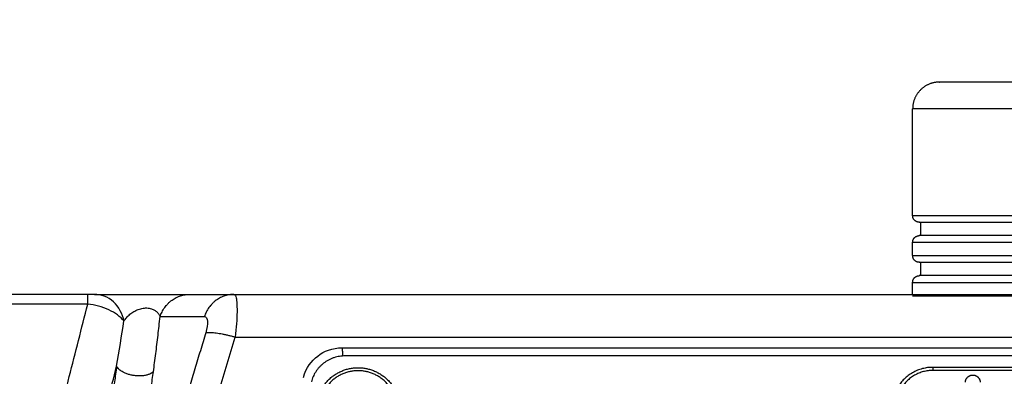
# Model space of a CAD drawing. Header units: millimetres. Extents: x 4946 to 6276, y -4769 to -3439.
# Tile 152 of 195: x 5990 to 6064, y -3729 to -3702. Entities that reach past the tile are written whole.
import ezdxf

# ---------------------------------------------------------------- set-up
doc = ezdxf.new("R2010")
doc.units = ezdxf.units.MM
doc.layers.add('ROXX_NEOmini_FIXTURE', color=7, linetype='Continuous', true_color=0x000000)
doc.dimstyles.get("Standard").update_dxf_attribs({"dimscale": 10, "dimtxt": 2.5, "dimasz": 3, "dimexe": 1, "dimexo": 0.5, "dimgap": 0.8, "dimtad": 1, "dimtoh": 1, "dimdec": 1, "dimzin": 1, "dimdsep": 46, "dimtxsty": 'Standard', "dimblk": 'OPEN90', "dimcen": 2.5, "dimadec": 1, "dimazin": 1, "dimtfac": 1, "dimtdec": 4, "dimtix": 1, "dimtofl": 0, "dimtmove": 1, "dimatfit": 3, "dimldrblk": 'OPEN90', "dimfxl": 1, "dimtolj": 1, "dimtzin": 1, "dimarcsym": 0})

# ---------------------------------------------------------------- blocks, each defined once
blk = doc.blocks.new('*D4')
at = {"layer": 'Defpoints', "color": 0}
for p in [(5752.196, -3663.256), (6119.696, -3663.256), (6119.696, -3885.816)]:
    blk.add_point(p, dxfattribs=at)
at = {"layer": 'ROXX_NEOmini_FIXTURE', "color": 0, "lineweight": -2}
for p, q in [((5752.196, -3669.257), (5752.196, -3888.817)), ((6119.696, -3669.257), (6119.696, -3888.817)), ((5758.197, -3885.816), (6113.695, -3885.816))]:
    blk.add_line(p, q, dxfattribs=at)
at = {"layer": 'ROXX_NEOmini_FIXTURE', "color": 0}
for points in [[(5758.197, -3884.816), (5758.197, -3886.817), (5752.196, -3885.816)], [(6113.695, -3886.817), (6113.695, -3884.816), (6119.696, -3885.816)]]:
    blk.add_solid(points, dxfattribs=at)
at = {"layer": 'ROXX_NEOmini_FIXTURE', "color": 0, "insert": (5935.946, -3878.915), "char_height": 9.0015, "attachment_point": 5}
blk.add_mtext('\\A1;367.5', dxfattribs=at)

msp = doc.modelspace()

# ---------------------------------------------------------------- linework, layer by layer
at = {"layer": 'ROXX_NEOmini_FIXTURE', "color": 18, "true_color": 0x000000}
for points, weights, knots in [([(6058.738, -3706.877), (6057.91, -3706.877), (6057.324, -3707.463), (6056.738, -3708.049), (6056.738, -3708.877)], [1, 0.92387951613, 1, 0.92387951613, 1], [0, 0, 0, 1.570796, 1.570796, 3.141593, 3.141593, 3.141593]), ([(6058.738, -3706.877), (6057.91, -3706.877), (6057.324, -3707.463), (6056.738, -3708.049), (6056.738, -3708.877)], [1, 0.92387951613, 1, 0.92387951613, 1], [0, 0, 0, 1.570796, 1.570796, 3.141593, 3.141593, 3.141593]), ([(6073.938, -3706.877), (6073.875, -3706.877), (6066.307, -3706.877), (6058.74, -3706.877), (6058.738, -3706.877)], [1, 0.708595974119, 1, 0.708595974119, 1], [-23.812013, -23.812013, -23.812013, -11.906007, -11.906007, 0, 0, 0]), ([(6073.938, -3706.877), (6073.875, -3706.877), (6066.307, -3706.877), (6058.74, -3706.877), (6058.738, -3706.877)], [1, 0.708595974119, 1, 0.708595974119, 1], [-23.812013, -23.812013, -23.812013, -11.906007, -11.906007, 0, 0, 0]), ([(6057.238, -3717.377), (6057.031, -3717.377), (6056.885, -3717.231), (6056.738, -3717.084), (6056.738, -3716.877)], [1, 0.923879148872, 1, 0.923879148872, 1], [-0.7854002, -0.7854002, -0.7854002, -0.3927001, -0.3927001, 0, 0, 0]), ([(6057.238, -3717.377), (6057.031, -3717.377), (6056.885, -3717.231), (6056.738, -3717.084), (6056.738, -3716.877)], [1, 0.923879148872, 1, 0.923879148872, 1], [-0.7854002, -0.7854002, -0.7854002, -0.3927001, -0.3927001, 0, 0, 0]), ([(6057.238, -3717.377), (6057.24, -3717.377), (6066.3, -3717.377), (6075.359, -3717.377), (6075.438, -3717.377)], [1, 0.708667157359, 1, 0.708667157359, 1], [-28.50808, -28.50808, -28.50808, -14.25404, -14.25404, 0, 0, 0]), ([(6057.238, -3717.377), (6057.24, -3717.377), (6066.3, -3717.377), (6075.359, -3717.377), (6075.438, -3717.377)], [1, 0.708667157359, 1, 0.708667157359, 1], [-28.50808, -28.50808, -28.50808, -14.25404, -14.25404, 0, 0, 0]), ([(6056.738, -3718.877), (6056.738, -3718.67), (6056.885, -3718.524), (6057.031, -3718.377), (6057.238, -3718.377)], [1, 0.923879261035, 1, 0.923879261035, 1], [0, 0, 0, 0.3926998, 0.3926998, 0.7853996, 0.7853996, 0.7853996]), ([(6056.738, -3718.877), (6056.738, -3718.67), (6056.885, -3718.524), (6057.031, -3718.377), (6057.238, -3718.377)], [1, 0.923879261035, 1, 0.923879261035, 1], [0, 0, 0, 0.3926998, 0.3926998, 0.7853996, 0.7853996, 0.7853996]), ([(6075.438, -3718.377), (6075.438, -3718.377), (6066.375, -3718.377), (6057.311, -3718.377), (6057.239, -3718.377)], [1, 0.708517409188, 1, 0.708517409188, 1], [-28.515805, -28.515805, -28.515805, -14.257903, -14.257903, 0, 0, 0]), ([(6075.438, -3718.377), (6075.438, -3718.377), (6066.375, -3718.377), (6057.311, -3718.377), (6057.239, -3718.377)], [1, 0.708517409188, 1, 0.708517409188, 1], [-28.515805, -28.515805, -28.515805, -14.257903, -14.257903, 0, 0, 0]), ([(6057.238, -3720.377), (6057.238, -3720.377), (6066.299, -3720.377), (6075.359, -3720.377), (6075.438, -3720.377)], [1, 0.708640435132, 1, 0.708640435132, 1], [-28.509459, -28.509459, -28.509459, -14.254729, -14.254729, 0, 0, 0]), ([(6057.238, -3720.377), (6057.238, -3720.377), (6066.299, -3720.377), (6075.359, -3720.377), (6075.438, -3720.377)], [1, 0.708640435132, 1, 0.708640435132, 1], [-28.509459, -28.509459, -28.509459, -14.254729, -14.254729, 0, 0, 0]), ([(6056.738, -3721.877), (6056.738, -3721.67), (6056.885, -3721.524), (6057.031, -3721.377), (6057.238, -3721.377)], [1, 0.923879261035, 1, 0.923879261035, 1], [0, 0, 0, 0.3926998, 0.3926998, 0.7853996, 0.7853996, 0.7853996]), ([(6056.738, -3721.877), (6056.738, -3721.67), (6056.885, -3721.524), (6057.031, -3721.377), (6057.238, -3721.377)], [1, 0.923879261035, 1, 0.923879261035, 1], [0, 0, 0, 0.3926998, 0.3926998, 0.7853996, 0.7853996, 0.7853996]), ([(6075.438, -3721.377), (6075.437, -3721.377), (6066.374, -3721.377), (6057.311, -3721.377), (6057.239, -3721.377)], [1, 0.708539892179, 1, 0.708539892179, 1], [-28.514645, -28.514645, -28.514645, -14.257323, -14.257323, 0, 0, 0]), ([(6075.438, -3721.377), (6075.437, -3721.377), (6066.374, -3721.377), (6057.311, -3721.377), (6057.239, -3721.377)], [1, 0.708539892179, 1, 0.708539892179, 1], [-28.514645, -28.514645, -28.514645, -14.257323, -14.257323, 0, 0, 0])]:
    msp.add_rational_spline(points, weights, degree=2, knots=knots, dxfattribs=at)
at = {"layer": 'ROXX_NEOmini_FIXTURE', "color": 18, "lineweight": -3, "true_color": 0x000000}
for points, weights, knots in [([(6075.938, -3708.877), (6075.856, -3708.877), (6066.297, -3708.877), (6056.738, -3708.877), (6056.738, -3708.877)], [1, 0.708620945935, 1, 0.708620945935, 1], [-30.076973, -30.076973, -30.076973, -15.038487, -15.038487, 0, 0, 0]), ([(6056.738, -3716.877), (6056.738, -3716.877), (6066.295, -3716.877), (6075.852, -3716.877), (6075.938, -3716.877)], [1, 0.708693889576, 1, 0.708693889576, 1], [-30.073003, -30.073003, -30.073003, -15.036502, -15.036502, 0, 0, 0]), ([(6056.739, -3718.877), (6056.818, -3718.877), (6066.378, -3718.877), (6075.938, -3718.877), (6075.938, -3718.877)], [1, 0.708562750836, 1, 0.708562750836, 1], [28.588493, 28.588493, 28.588493, 42.845226, 42.845226, 57.101959, 57.101959, 57.101959]), ([(6056.738, -3719.877), (6056.738, -3719.877), (6066.295, -3719.877), (6075.852, -3719.877), (6075.938, -3719.877)], [1, 0.708693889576, 1, 0.708693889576, 1], [-30.073003, -30.073003, -30.073003, -15.036502, -15.036502, 0, 0, 0]), ([(6056.739, -3721.877), (6056.818, -3721.877), (6066.378, -3721.877), (6075.938, -3721.877), (6075.938, -3721.877)], [1, 0.708562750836, 1, 0.708562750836, 1], [28.588493, 28.588493, 28.588493, 42.845226, 42.845226, 57.101959, 57.101959, 57.101959]), ([(6056.738, -3722.877), (6056.738, -3722.877), (6066.295, -3722.877), (6075.852, -3722.877), (6075.938, -3722.877)], [1, 0.708693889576, 1, 0.708693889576, 1], [-30.073003, -30.073003, -30.073003, -15.036502, -15.036502, 0, 0, 0]), ([(5999.921, -3728.57), (5999.46, -3729.007), (5998.46, -3728.86), (5997.46, -3728.712), (5997.17, -3728.165)], [1, 0.829154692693, 1, 0.829154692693, 1], [-3.559215, -3.559215, -3.559215, -1.779607, -1.779607, 0, 0, 0]), ([(6015.238, -3728.499), (6018.109, -3728.499), (6018.109, -3731.311), (6018.109, -3734.124), (6015.238, -3734.124), (6012.368, -3734.124), (6012.368, -3731.311), (6012.368, -3728.499), (6015.238, -3728.499)], [1, 0.707106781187, 1, 0.707106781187, 1, 0.707106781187, 1, 0.707106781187, 1], [0, 0, 0, 5.654867, 5.654867, 11.309734, 11.309734, 16.9646, 16.9646, 22.619467, 22.619467, 22.619467]), ([(6060.688, -3729.361), (6060.688, -3728.822), (6061.238, -3728.822), (6061.788, -3728.822), (6061.788, -3729.361)], [1, 0.707106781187, 1, 0.707106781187, 1], [0, 0, 0, 0.863938, 0.863938, 1.727876, 1.727876, 1.727876])]:
    msp.add_rational_spline(points, weights, degree=2, knots=knots, dxfattribs=at)
at = {"layer": 'ROXX_NEOmini_FIXTURE', "color": 18, "true_color": 0x000000}
for points, degree in [([(6056.738, -3716.877), (6056.738, -3712.877), (6056.738, -3708.877)], 2), ([(6056.738, -3716.877), (6056.738, -3712.877), (6056.738, -3708.877)], 2), ([(6057.338, -3718.377), (6057.338, -3717.877), (6057.338, -3717.377)], 2), ([(6057.338, -3718.377), (6057.338, -3717.877), (6057.338, -3717.377)], 2), ([(6056.738, -3719.877), (6056.738, -3719.377), (6056.738, -3718.877)], 2), ([(6056.738, -3719.877), (6056.738, -3719.377), (6056.738, -3718.877)], 2), ([(6057.338, -3721.377), (6057.338, -3720.877), (6057.338, -3720.377)], 2), ([(6057.338, -3721.377), (6057.338, -3720.877), (6057.338, -3720.377)], 2), ([(6056.738, -3722.777), (6056.738, -3722.327), (6056.738, -3721.877)], 2), ([(6056.738, -3722.777), (6056.738, -3722.327), (6056.738, -3721.877)], 2), ([(5995.006, -3722.777), (5935.838, -3722.777), (5876.671, -3722.777)], 2), ([(5995.006, -3722.777), (5935.838, -3722.777), (5876.671, -3722.777)], 2), ([(5995.511, -3722.777), (5995.4, -3722.777), (5995.197, -3722.777), (5995.006, -3722.777)], 3), ([(5995.511, -3722.777), (5995.4, -3722.777), (5995.197, -3722.777), (5995.006, -3722.777)], 3), ([(5995.511, -3722.777), (5995.625, -3722.777), (5995.878, -3722.777), (5996.334, -3722.777), (5996.844, -3722.777), (5997.387, -3722.777), (5997.941, -3722.777), (5998.49, -3722.777), (5999.033, -3722.777), (5999.568, -3722.777), (6000.091, -3722.777), (6000.6, -3722.777), (6001.093, -3722.777), (6001.563, -3722.777), (6001.988, -3722.777), (6002.354, -3722.777), (6002.546, -3722.777), (6002.629, -3722.777)], 3), ([(5995.511, -3722.777), (5995.625, -3722.777), (5995.878, -3722.777), (5996.334, -3722.777), (5996.844, -3722.777), (5997.387, -3722.777), (5997.941, -3722.777), (5998.49, -3722.777), (5999.033, -3722.777), (5999.568, -3722.777), (6000.091, -3722.777), (6000.6, -3722.777), (6001.093, -3722.777), (6001.563, -3722.777), (6001.988, -3722.777), (6002.354, -3722.777), (6002.546, -3722.777), (6002.629, -3722.777)], 3), ([(6002.629, -3722.777), (6004.287, -3722.777), (6005.945, -3722.777)], 2), ([(6002.629, -3722.777), (6004.287, -3722.777), (6005.945, -3722.777)], 2), ([(6005.945, -3722.777), (6045.892, -3722.777), (6085.838, -3722.777)], 2), ([(6005.945, -3722.777), (6045.892, -3722.777), (6085.838, -3722.777)], 2)]:
    msp.add_open_spline(points, degree=degree, dxfattribs=at)
msp.add_rational_spline([(6057.238, -3720.377), (6056.738, -3720.377), (6056.738, -3719.877)], [1, 0.707106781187, 1], degree=2, dxfattribs=at)
msp.add_rational_spline([(6057.238, -3720.377), (6056.738, -3720.377), (6056.738, -3719.877)], [1, 0.707106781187, 1], degree=2, dxfattribs=at)
at = {"layer": 'ROXX_NEOmini_FIXTURE', "color": 18, "lineweight": -3, "true_color": 0x000000}
for points, weights in [([(5995.006, -3723.51), (5995.006, -3722.777), (5995.006, -3722.777)], [1, 0.923879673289, 1]), ([(6000.422, -3724.447), (6000.972, -3722.777), (6002.629, -3722.777)], [1, 0.816075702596, 1]), ([(6005.945, -3722.777), (6004.288, -3722.777), (6003.738, -3724.447)], [1, 0.816077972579, 1]), ([(6003.839, -3725.648), (6004.46, -3725.524), (6006.046, -3725.98)], [1, 0.834112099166, 1]), ([(6014.265, -3727.392), (6012.238, -3727.392), (6011.744, -3729.318)], [1, 0.788655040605, 1]), ([(6012.138, -3731.311), (6012.138, -3728.273), (6015.238, -3728.273)], [1, 0.707106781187, 1]), ([(6015.238, -3728.273), (6018.338, -3728.273), (6018.338, -3731.311)], [1, 0.707106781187, 1]), ([(6058.238, -3728.245), (6056.506, -3728.245), (6055.64, -3729.715)], [1, 0.866025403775, 1]), ([(6058.238, -3728.245), (6058.238, -3728.185), (6058.238, -3728.479)], [1, 0.707106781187, 1]), ([(6058.238, -3728.479), (6056.68, -3728.479), (6055.9, -3729.802)], [1, 0.866025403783, 1])]:
    msp.add_rational_spline(points, weights, degree=2, dxfattribs=at)
for points, degree in [([(5997.717, -3724.773), (5997.621, -3724.258), (5997.065, -3723.162), (5995.986, -3722.777), (5995.511, -3722.777)], 3), ([(6005.945, -3722.777), (6006.002, -3722.777), (6006.094, -3722.911), (6006.165, -3723.311), (6006.189, -3724.072), (6006.147, -3724.959), (6006.084, -3725.636), (6006.046, -3725.98)], 3), ([(5995.006, -3723.51), (5935.838, -3723.51), (5876.671, -3723.51)], 2), ([(5983.983, -3766.973), (5989.495, -3745.241), (5995.006, -3723.51)], 2), ([(5997.717, -3724.773), (5997.586, -3724.613), (5997.257, -3724.304), (5996.6, -3723.921), (5995.831, -3723.642), (5995.28, -3723.539), (5995.006, -3723.51)], 3), ([(5999.921, -3728.57), (5999.982, -3728.124), (6000.1, -3727.223), (6000.267, -3725.848), (6000.371, -3724.917), (6000.422, -3724.447)], 3), ([(6000.422, -3724.447), (6002.08, -3724.447), (6003.738, -3724.447)], 2), ([(6003.738, -3724.447), (6003.991, -3724.447), (6004.038, -3724.983), (6003.839, -3725.648)], 3), ([(5997.17, -3728.165), (5997.365, -3727.022), (5997.545, -3725.893), (5997.717, -3724.773)], 3), ([(5996.463, -3757.978), (6001.255, -3741.979), (6006.046, -3725.98)], 2), ([(6003.839, -3725.648), (6000.591, -3736.493), (5997.344, -3747.337)], 2), ([(6006.046, -3725.98), (6045.942, -3725.98), (6085.838, -3725.98)], 2), ([(6011.153, -3728.999), (6011.343, -3728.258), (6012.122, -3727.278), (6013.282, -3726.777), (6014.062, -3726.777)], 3), ([(6014.11, -3727.388), (6014.086, -3727.082), (6014.062, -3726.777)], 2), ([(6014.062, -3726.777), (6047.174, -3726.777), (6080.287, -3726.777)], 2), ([(6080.138, -3727.392), (6047.202, -3727.392), (6014.265, -3727.392)], 2), ([(5986.836, -3768.91), (5992.003, -3748.537), (5997.17, -3728.165)], 2), ([(5997.17, -3728.165), (5995.881, -3737.548), (5994.593, -3746.931)], 2), ([(6064.238, -3728.245), (6061.238, -3728.245), (6058.238, -3728.245)], 2), ([(5997.344, -3747.337), (5998.632, -3737.954), (5999.921, -3728.57)], 2), ([(6064.238, -3728.479), (6061.238, -3728.479), (6058.238, -3728.479)], 2)]:
    msp.add_open_spline(points, degree=degree, dxfattribs=at)
msp.add_open_spline([(5997.717, -3724.773), (5997.771, -3724.69), (5997.894, -3724.529), (5998.169, -3724.26), (5998.442, -3724.067), (5998.78, -3723.897), (5999.163, -3723.798), (5999.519, -3723.786), (5999.868, -3723.879), (6000.044, -3723.977), (6000.239, -3724.137), (6000.346, -3724.288), (6000.384, -3724.361)], degree=3, knots=[-4.79397, -4.79397, -4.79397, -4.79397, -4.314573, -3.835176, -3.355779, -2.876382, -2.396985, -1.917588, -1.438191, -0.958794, -0.479397, -0.1302, -0.1302, -0.1302, -0.1302], dxfattribs=at)

# ---------------------------------------------------------------- dimensions: what is measured, and where the dimension line sits
at = {"layer": 'ROXX_NEOmini_FIXTURE', "color": 5, "true_color": 0x0000ff}
dim = msp.add_linear_dim(base=(6119.696, -3885.816), p1=(5752.196, -3663.256), p2=(6119.696, -3663.256), dimstyle='Standard', override={"dimscale": 3.0005, "dimtxt": 3, "dimasz": 2, "dimexe": 1, "dimexo": 2, "dimgap": 0.8, "dimtad": 1, "dimtih": 0, "dimtoh": 0, "dimdec": 1, "dimlfac": 1, "dimzin": 1, "dimtxsty": 'Standard', "dimsah": 0, "dimcen": 2.5, "dimadec": 1, "dimazin": 1, "dimtix": 0, "dimtmove": 0, "dimtzin": 1}, dxfattribs=at)
dim.commit()
dim.dimension.update_dxf_attribs({"geometry": '*D4', "text_midpoint": (5935.946, -3878.915)})

doc.saveas('drawing.dxf')
